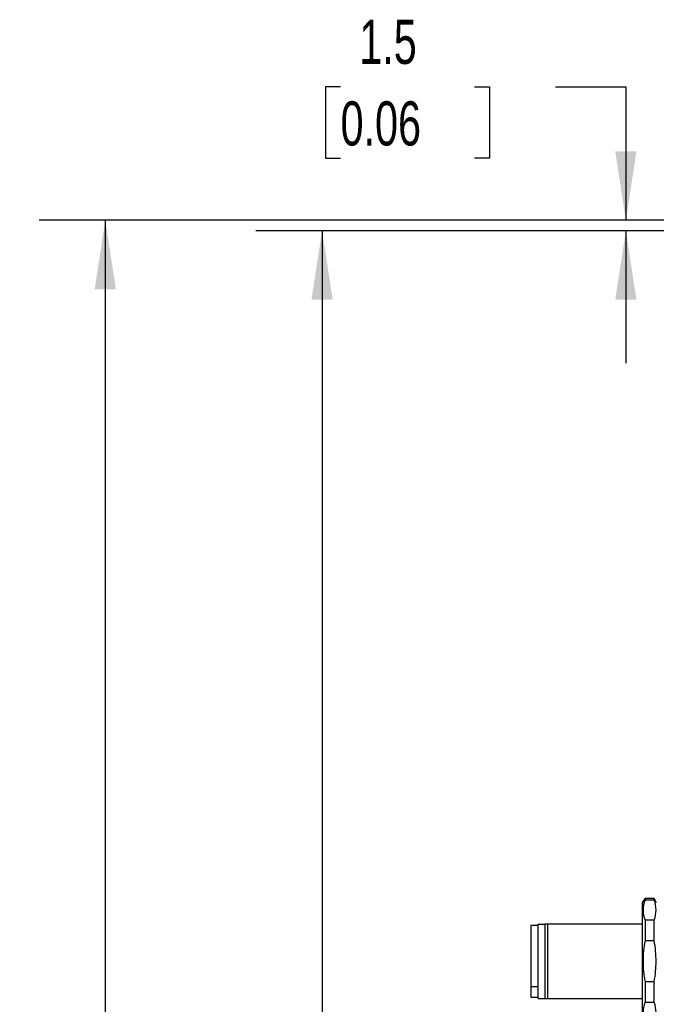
# Model space of a CAD drawing. Header units: millimetres. Extents: x 0 to 838, y 0 to 648.
# Tile 22 of 59: x 230 to 321, y 227 to 369. Entities that reach past the tile are written whole.
import ezdxf

# ---------------------------------------------------------------- set-up
doc = ezdxf.new("R2010")
doc.units = ezdxf.units.MM
doc.header["$LTSCALE"] = 3
doc.layers.add('DIMENSIONS', color=140, linetype='Continuous', lineweight=25)
doc.styles.add('SLDTEXTSTYLE0', font='TXT', dxfattribs={"width": 0.7})
doc.dimstyles.new('SLDDIMSTYLE0', dxfattribs={"dimtxt": 6.474023, "dimasz": 9.906, "dimexe": 0, "dimexo": 0.0625, "dimgap": 1.618506, "dimtad": 0, "dimtih": 1, "dimtoh": 1, "dimdec": 1, "dimrnd": 1e-09, "dimzin": 4, "dimdsep": 46, "dimtxsty": 'SLDTEXTSTYLE0', "dimsah": 1, "dimcen": 0.09, "dimadec": 0, "dimazin": 1, "dimtfac": 1, "dimtdec": 1, "dimtofl": 0, "dimtmove": 0, "dimatfit": 3, "dimfxl": 0, "dimfrac": 2, "dimtolj": 1, "dimtzin": 12, "dimarcsym": 0})
doc.dimstyles.new('SLDDIMSTYLE1', dxfattribs={"dimtxt": 6.474023, "dimasz": 9.906, "dimexe": 0, "dimexo": 0.0625, "dimgap": 1.618506, "dimtad": 0, "dimtih": 1, "dimtoh": 1, "dimdec": 1, "dimrnd": 1e-09, "dimzin": 12, "dimdsep": 46, "dimtxsty": 'SLDTEXTSTYLE0', "dimsah": 1, "dimcen": 0.09, "dimadec": 0, "dimazin": 3, "dimtfac": 1, "dimtdec": 1, "dimtmove": 0, "dimatfit": 0, "dimfxl": 0, "dimfrac": 2, "dimtolj": 1, "dimtzin": 12, "dimarcsym": 0})

# ---------------------------------------------------------------- blocks, each defined once
blk = doc.blocks.new('_D')
at = {"layer": 'DIMENSIONS'}
for p, q in [((358.14, 339.88), (232.38, 339.88)), ((241.91, 339.88), (241.91, 225.83)), ((232.29, 214.09), (230.12, 214.09)), ((230.12, 214.09), (230.12, 203.8)), ((251.53, 214.09), (253.7, 214.09)), ((253.7, 214.09), (253.7, 203.8)), ((230.12, 203.8), (232.29, 203.8)), ((253.7, 203.8), (251.53, 203.8)), ((241.91, 93.88), (241.91, 202.35)), ((343.38, 93.88), (232.38, 93.88))]:
    blk.add_line(p, q, dxfattribs=at)
for points in [[(241.91, 339.88), (240.38, 329.98), (243.43, 329.98)], [(241.91, 93.88), (243.43, 103.79), (240.38, 103.79)]]:
    blk.add_solid(points, dxfattribs=at)
at = {"layer": 'DIMENSIONS', "char_height": 6.35, "attachment_point": 1, "style": 'SLDTEXTSTYLE0'}
for s, insert in [('246.0', (229.6, 223.73)), ('9.69', (232.29, 211.99))]:
    blk.add_mtext(s, dxfattribs=dict(at, insert=insert))
blk = doc.blocks.new('_D_3')
at = {"layer": 'DIMENSIONS'}
for p, q in [((329.38, 338.38), (263.56, 338.38)), ((273.09, 338.38), (273.09, 225.83)), ((263.47, 214.09), (261.29, 214.09)), ((261.29, 214.09), (261.29, 203.8)), ((282.7, 214.09), (284.88, 214.09)), ((284.88, 214.09), (284.88, 203.8)), ((261.29, 203.8), (263.47, 203.8)), ((284.88, 203.8), (282.7, 203.8)), ((273.09, 108.38), (273.09, 202.35)), ((332.38, 108.38), (263.56, 108.38))]:
    blk.add_line(p, q, dxfattribs=at)
for points in [[(273.09, 338.38), (271.56, 328.48), (274.61, 328.48)], [(273.09, 108.38), (274.61, 118.29), (271.56, 118.29)]]:
    blk.add_solid(points, dxfattribs=at)
at = {"layer": 'DIMENSIONS', "char_height": 6.35, "attachment_point": 1, "style": 'SLDTEXTSTYLE0'}
for s, insert in [('230.0', (260.77, 223.73)), ('9.06', (263.47, 211.99))]:
    blk.add_mtext(s, dxfattribs=dict(at, insert=insert))
blk = doc.blocks.new('_D_7')
at = {"layer": 'DIMENSIONS'}
for p, q in [((275.75, 359.08), (273.58, 359.08)), ((273.58, 359.08), (273.58, 348.79)), ((294.99, 359.08), (297.16, 359.08)), ((297.16, 359.08), (297.16, 348.79)), ((306.66, 359.08), (316.78, 359.08)), ((316.78, 359.08), (316.78, 339.88)), ((273.58, 348.79), (275.75, 348.79)), ((297.16, 348.79), (294.99, 348.79)), ((358.14, 339.88), (307.25, 339.88)), ((329.38, 338.38), (307.25, 338.38)), ((316.78, 338.38), (316.78, 319.33))]:
    blk.add_line(p, q, dxfattribs=at)
for points in [[(316.78, 339.88), (318.3, 349.79), (315.25, 349.79)], [(316.78, 338.38), (315.25, 328.48), (318.3, 328.48)]]:
    blk.add_solid(points, dxfattribs=at)
at = {"layer": 'DIMENSIONS', "char_height": 6.35, "attachment_point": 1, "style": 'SLDTEXTSTYLE0'}
for s, insert in [('1.5', (278.44, 368.71)), ('0.06', (275.75, 356.98))]:
    blk.add_mtext(s, dxfattribs=dict(at, insert=insert))

msp = doc.modelspace()

# ---------------------------------------------------------------- linework, layer by layer
for p, q in [((319.185865, 241.783516), (319.532276, 242.383516)), ((320.839455, 242.383516), (319.532276, 242.383516)), ((319.532276, 242.383516), (319.532276, 242.223752)), ((319.532276, 242.223752), (320.839455, 242.223752)), ((320.839455, 242.223752), (320.839455, 242.383516)), ((321.185865, 241.783516), (320.839455, 242.383516)), ((319.185865, 224.983516), (319.185865, 241.783516)), ((319.532276, 239.265712), (319.532276, 236.341556)), ((320.839455, 239.265712), (319.532276, 239.265712)), ((320.839455, 236.341556), (320.839455, 239.265712)), ((304.185865, 238.533516), (303.085865, 238.533516)), ((303.085865, 238.533516), (303.085865, 229.741916)), ((304.185865, 238.733516), (305.185865, 238.733516)), ((304.185865, 228.033516), (304.185865, 238.733516)), ((305.185865, 228.033516), (305.185865, 238.733516)), ((305.561143, 228.033516), (305.561143, 238.733516)), ((319.185865, 238.733516), (305.561143, 238.733516)), ((319.532276, 236.341556), (320.839455, 236.341556)), ((303.085865, 229.741916), (304.185865, 229.741916)), ((303.085865, 229.741916), (303.085865, 228.233516)), ((319.532276, 230.425476), (319.532276, 227.50132)), ((320.839455, 230.425476), (319.532276, 230.425476)), ((320.839455, 227.50132), (320.839455, 230.425476)), ((303.085865, 228.233516), (304.185865, 228.233516)), ((304.185865, 228.033516), (305.185865, 228.033516)), ((305.561143, 228.033516), (319.185865, 228.033516)), ((319.532276, 227.50132), (320.839455, 227.50132))]:
    msp.add_line(p, q)
for points in [[(319.532276, 242.223752), (319.334165, 241.701745), (319.2436, 241.223653), (319.2436, 240.265811), (319.334165, 239.787719), (319.532276, 239.265712)], [(320.839455, 239.265712), (321.037566, 239.787719), (321.12813, 240.265811), (321.12813, 241.223653), (321.037566, 241.701745), (320.839455, 242.223752)], [(305.561143, 238.733516), (305.432307, 238.733516), (305.339926, 238.733516), (305.216678, 238.733516), (305.185865, 238.733516), (305.185865, 238.733516)], [(319.532276, 236.341556), (319.334165, 235.297542), (319.2436, 234.341358), (319.2436, 232.425675), (319.334165, 231.46949), (319.532276, 230.425476)], [(320.839455, 230.425476), (321.037566, 231.46949), (321.12813, 232.425675), (321.12813, 234.341358), (321.037566, 235.297542), (320.839455, 236.341556)], [(305.185865, 228.033516), (305.185865, 228.033516), (305.216678, 228.033516), (305.339926, 228.033516), (305.432307, 228.033516), (305.561143, 228.033516)], [(319.532276, 227.50132), (319.334165, 226.979313), (319.2436, 226.501221), (319.2436, 225.54338), (319.334165, 225.065287), (319.532276, 224.54328)], [(320.839455, 224.54328), (321.037566, 225.065287), (321.12813, 225.54338), (321.12813, 226.501221), (321.037566, 226.979313), (320.839455, 227.50132)]]:
    msp.add_open_spline(points, degree=3, knots=[0, 0, 0, 0, 0.5, 0.5, 1, 1, 1, 1])

# ---------------------------------------------------------------- dimensions: what is measured, and where the dimension line sits
at = {"layer": 'DIMENSIONS'}
for base, p1, p2, dimstyle, picture, middle in [((316.775712, 339.883516), (333.185865, 338.383516), (361.953815, 339.883516), 'SLDDIMSTYLE1', '_D_7', (316.775712, 359.07968)), ((241.908078, 339.883516), (347.185865, 93.883516), (361.953815, 339.883516), 'SLDDIMSTYLE0', '_D', (241.908078, 214.092)), ((273.085865, 338.383516), (336.185865, 108.383516), (333.185865, 338.383516), 'SLDDIMSTYLE0', '_D_3', (273.085865, 214.092))]:
    dim = msp.add_linear_dim(base=base, p1=p1, p2=p2, angle=90, dimstyle=dimstyle, dxfattribs=at)
    dim.commit()
    dim.dimension.update_dxf_attribs({"geometry": picture, "text_midpoint": middle, "dimtype": 160})

doc.saveas('drawing.dxf')
